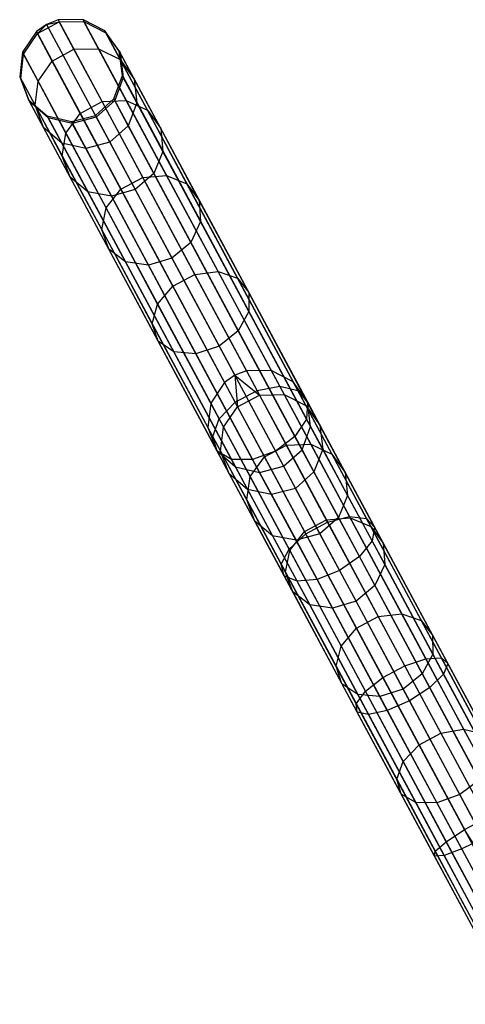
# Model space of a CAD drawing. Extents: x -189 to 189, y -189 to 189.
# Tile 157 of 256: x -90.15 to -81.53, y 147.89 to 166.91. Entities that reach past the tile are written whole.
import ezdxf

# ---------------------------------------------------------------- set-up
doc = ezdxf.new("R2010")
doc.units = 0
doc.header["$LTSCALE"] = 25.4
doc.layers.get('0').update_dxf_attribs({"linetype": 'CONTINUOUS'})

# ---------------------------------------------------------------- blocks, each defined once
blk = doc.blocks.new('NL2500012474_STL')
at = {"color": 0}
for p, q in [((101.685, 166.878, 156.035), (101.488, 166.739, 156.037)), ((101.685, 166.878, 156.035), (101.488, 166.739, 156.037)), ((101.508, 166.702, 159.474), (101.929, 166.929, 159.474)), ((101.508, 166.702, 159.474), (101.929, 166.929, 159.474)), ((101.685, 166.878, 156.035), (101.508, 166.702, 159.474)), ((101.685, 166.878, 156.035), (101.508, 166.702, 159.474)), ((101.909, 166.966, 156.037), (101.685, 166.878, 156.035)), ((101.909, 166.966, 156.037), (101.685, 166.878, 156.035)), ((101.685, 166.878, 156.035), (101.929, 166.929, 159.474)), ((101.685, 166.878, 156.035), (101.929, 166.929, 159.474)), ((101.685, 166.878, 156.035), (105.324, 160.101, 46.035)), ((101.685, 166.878, 156.035), (105.324, 160.101, 46.035)), ((102.388, 166.971, 156.053), (101.909, 166.966, 156.037)), ((102.388, 166.971, 156.053), (101.909, 166.966, 156.037)), ((101.909, 166.966, 156.037), (101.929, 166.929, 159.474)), ((101.909, 166.966, 156.037), (101.929, 166.929, 159.474)), ((101.909, 166.966, 156.037), (105.548, 160.189, 46.037)), ((101.909, 166.966, 156.037), (105.548, 160.189, 46.037)), ((101.929, 166.929, 159.474), (102.407, 166.934, 159.453)), ((101.929, 166.929, 159.474), (102.407, 166.934, 159.453)), ((102.214, 166.398, 162.857), (101.929, 166.929, 159.474)), ((102.214, 166.398, 162.857), (101.929, 166.929, 159.474)), ((102.388, 166.971, 156.053), (102.407, 166.934, 159.453)), ((102.813, 166.753, 156.08), (102.388, 166.971, 156.053)), ((102.388, 166.971, 156.053), (102.407, 166.934, 159.453)), ((102.388, 166.971, 156.053), (106.027, 160.194, 46.053)), ((102.813, 166.753, 156.08), (102.388, 166.971, 156.053)), ((102.388, 166.971, 156.053), (106.027, 160.194, 46.053)), ((102.407, 166.934, 159.453), (102.832, 166.717, 159.416)), ((102.689, 166.409, 162.8), (102.407, 166.934, 159.453)), ((102.689, 166.409, 162.8), (102.407, 166.934, 159.453)), ((102.407, 166.934, 159.453), (102.832, 166.717, 159.416)), ((101.488, 166.739, 156.037), (101.219, 166.343, 156.053)), ((101.488, 166.739, 156.037), (101.219, 166.343, 156.053)), ((101.239, 166.307, 159.453), (101.508, 166.702, 159.474)), ((101.239, 166.307, 159.453), (101.508, 166.702, 159.474)), ((101.488, 166.739, 156.037), (101.508, 166.702, 159.474)), ((101.488, 166.739, 156.037), (101.508, 166.702, 159.474)), ((101.488, 166.739, 156.037), (105.127, 159.962, 46.037)), ((101.488, 166.739, 156.037), (105.127, 159.962, 46.037)), ((101.793, 166.171, 162.857), (101.508, 166.702, 159.474)), ((101.793, 166.171, 162.857), (101.508, 166.702, 159.474)), ((103.088, 166.363, 156.113), (102.813, 166.753, 156.08)), ((102.813, 166.753, 156.08), (102.832, 166.717, 159.416)), ((102.813, 166.753, 156.08), (102.832, 166.717, 159.416)), ((102.813, 166.753, 156.08), (106.452, 159.976, 46.08)), ((103.088, 166.363, 156.113), (102.813, 166.753, 156.08)), ((102.813, 166.753, 156.08), (106.452, 159.976, 46.08)), ((102.832, 166.717, 159.416), (103.107, 166.328, 159.371)), ((103.109, 166.202, 162.7), (102.832, 166.717, 159.416)), ((103.109, 166.202, 162.7), (102.832, 166.717, 159.416)), ((102.832, 166.717, 159.416), (103.107, 166.328, 159.371)), ((101.219, 166.343, 156.053), (101.166, 165.868, 156.08)), ((101.219, 166.343, 156.053), (101.166, 165.868, 156.08)), ((101.185, 165.832, 159.416), (101.239, 166.307, 159.453)), ((101.185, 165.832, 159.416), (101.239, 166.307, 159.453)), ((101.219, 166.343, 156.053), (101.239, 166.307, 159.453)), ((101.219, 166.343, 156.053), (101.239, 166.307, 159.453)), ((101.219, 166.343, 156.053), (104.858, 159.566, 46.053)), ((101.219, 166.343, 156.053), (104.858, 159.566, 46.053)), ((101.521, 165.781, 162.8), (101.239, 166.307, 159.453)), ((101.521, 165.781, 162.8), (101.239, 166.307, 159.453)), ((101.793, 166.171, 162.857), (102.214, 166.398, 162.857)), ((101.793, 166.171, 162.857), (102.214, 166.398, 162.857)), ((102.214, 166.398, 162.857), (102.689, 166.409, 162.8)), ((102.214, 166.398, 162.857), (102.689, 166.409, 162.8)), ((102.757, 165.387, 166.096), (102.214, 166.398, 162.857)), ((102.757, 165.387, 166.096), (102.214, 166.398, 162.857)), ((102.689, 166.409, 162.8), (103.109, 166.202, 162.7)), ((103.226, 165.409, 166.005), (102.689, 166.409, 162.8)), ((103.226, 165.409, 166.005), (102.689, 166.409, 162.8)), ((102.689, 166.409, 162.8), (103.109, 166.202, 162.7)), ((103.15, 165.889, 156.145), (103.088, 166.363, 156.113)), ((103.088, 166.363, 156.113), (103.107, 166.328, 159.371)), ((103.088, 166.363, 156.113), (103.107, 166.328, 159.371)), ((103.088, 166.363, 156.113), (106.727, 159.586, 46.113)), ((103.15, 165.889, 156.145), (103.088, 166.363, 156.113)), ((103.088, 166.363, 156.113), (106.727, 159.586, 46.113)), ((103.107, 166.328, 159.371), (103.168, 165.855, 159.329)), ((103.377, 165.824, 162.578), (103.107, 166.328, 159.371)), ((103.377, 165.824, 162.578), (103.107, 166.328, 159.371)), ((103.107, 166.328, 159.371), (103.168, 165.855, 159.329)), ((101.521, 165.781, 162.8), (101.793, 166.171, 162.857)), ((101.521, 165.781, 162.8), (101.793, 166.171, 162.857)), ((102.335, 165.16, 166.096), (101.793, 166.171, 162.857)), ((102.335, 165.16, 166.096), (101.793, 166.171, 162.857)), ((103.109, 166.202, 162.7), (103.377, 165.824, 162.578)), ((103.636, 165.221, 165.844), (103.109, 166.202, 162.7)), ((103.636, 165.221, 165.844), (103.109, 166.202, 162.7)), ((103.109, 166.202, 162.7), (103.377, 165.824, 162.578)), ((101.166, 165.868, 156.08), (101.185, 165.832, 159.416)), ((101.166, 165.868, 156.08), (101.185, 165.832, 159.416)), ((101.166, 165.868, 156.08), (101.339, 165.423, 156.113)), ((101.166, 165.868, 156.08), (101.339, 165.423, 156.113)), ((101.166, 165.868, 156.08), (104.805, 159.092, 46.08)), ((101.166, 165.868, 156.08), (104.805, 159.092, 46.08)), ((102.984, 165.441, 156.167), (103.15, 165.889, 156.145)), ((102.984, 165.441, 156.167), (103.15, 165.889, 156.145)), ((103.168, 165.855, 159.329), (103.002, 165.407, 159.299)), ((103.168, 165.855, 159.329), (103.002, 165.407, 159.299)), ((103.15, 165.889, 156.145), (103.168, 165.855, 159.329)), ((103.15, 165.889, 156.145), (103.168, 165.855, 159.329)), ((103.15, 165.889, 156.145), (106.789, 159.112, 46.145)), ((103.15, 165.889, 156.145), (106.789, 159.112, 46.145)), ((103.432, 165.363, 162.464), (103.168, 165.855, 159.329)), ((103.432, 165.363, 162.464), (103.168, 165.855, 159.329)), ((101.358, 165.388, 159.371), (101.185, 165.832, 159.416)), ((101.462, 165.317, 162.7), (101.185, 165.832, 159.416)), ((101.358, 165.388, 159.371), (101.185, 165.832, 159.416)), ((101.462, 165.317, 162.7), (101.185, 165.832, 159.416)), ((101.462, 165.317, 162.7), (101.521, 165.781, 162.8)), ((101.462, 165.317, 162.7), (101.521, 165.781, 162.8)), ((102.058, 164.781, 166.005), (101.521, 165.781, 162.8)), ((102.058, 164.781, 166.005), (101.521, 165.781, 162.8)), ((103.377, 165.824, 162.578), (103.432, 165.363, 162.464)), ((103.892, 164.866, 165.649), (103.377, 165.824, 162.578)), ((103.892, 164.866, 165.649), (103.377, 165.824, 162.578)), ((103.377, 165.824, 162.578), (103.432, 165.363, 162.464)), ((101.339, 165.423, 156.113), (101.358, 165.388, 159.371)), ((101.339, 165.423, 156.113), (101.358, 165.388, 159.371)), ((101.339, 165.423, 156.113), (101.7, 165.11, 156.145)), ((101.339, 165.423, 156.113), (101.7, 165.11, 156.145)), ((101.339, 165.423, 156.113), (104.978, 158.647, 46.113)), ((101.339, 165.423, 156.113), (104.978, 158.647, 46.113)), ((101.718, 165.076, 159.329), (101.358, 165.388, 159.371)), ((101.628, 164.885, 162.578), (101.358, 165.388, 159.371)), ((101.718, 165.076, 159.329), (101.358, 165.388, 159.371)), ((101.628, 164.885, 162.578), (101.358, 165.388, 159.371)), ((101.628, 164.885, 162.578), (101.462, 165.317, 162.7)), ((101.988, 164.336, 165.844), (101.462, 165.317, 162.7)), ((101.628, 164.885, 162.578), (101.462, 165.317, 162.7)), ((101.988, 164.336, 165.844), (101.462, 165.317, 162.7)), ((102.335, 165.16, 166.096), (102.757, 165.387, 166.096)), ((102.335, 165.16, 166.096), (102.757, 165.387, 166.096)), ((102.629, 165.12, 156.175), (102.984, 165.441, 156.167)), ((102.629, 165.12, 156.175), (102.984, 165.441, 156.167)), ((103.002, 165.407, 159.299), (102.647, 165.087, 159.288)), ((103.002, 165.407, 159.299), (102.647, 165.087, 159.288)), ((102.757, 165.387, 166.096), (103.226, 165.409, 166.005)), ((102.757, 165.387, 166.096), (103.226, 165.409, 166.005)), ((103.543, 163.924, 169.105), (102.757, 165.387, 166.096)), ((103.543, 163.924, 169.105), (102.757, 165.387, 166.096)), ((102.984, 165.441, 156.167), (103.002, 165.407, 159.299)), ((102.984, 165.441, 156.167), (103.002, 165.407, 159.299)), ((102.984, 165.441, 156.167), (106.623, 158.664, 46.167)), ((102.984, 165.441, 156.167), (106.623, 158.664, 46.167)), ((103.262, 164.923, 162.383), (103.002, 165.407, 159.299)), ((103.262, 164.923, 162.383), (103.002, 165.407, 159.299)), ((103.226, 165.409, 166.005), (103.636, 165.221, 165.844)), ((104.004, 163.961, 168.982), (103.226, 165.409, 166.005)), ((104.004, 163.961, 168.982), (103.226, 165.409, 166.005)), ((103.226, 165.409, 166.005), (103.636, 165.221, 165.844)), ((103.432, 165.363, 162.464), (103.262, 164.923, 162.383)), ((103.432, 165.363, 162.464), (103.262, 164.923, 162.383)), ((103.935, 164.426, 165.466), (103.432, 165.363, 162.464)), ((103.935, 164.426, 165.466), (103.432, 165.363, 162.464)), ((101.7, 165.11, 156.145), (101.718, 165.076, 159.329)), ((101.7, 165.11, 156.145), (101.718, 165.076, 159.329)), ((101.7, 165.11, 156.145), (102.165, 165.001, 156.167)), ((101.7, 165.11, 156.145), (102.165, 165.001, 156.167)), ((101.7, 165.11, 156.145), (105.339, 158.334, 46.145)), ((101.7, 165.11, 156.145), (105.339, 158.334, 46.145)), ((102.058, 164.781, 166.005), (102.335, 165.16, 166.096)), ((102.058, 164.781, 166.005), (102.335, 165.16, 166.096)), ((102.165, 165.001, 156.167), (102.629, 165.12, 156.175)), ((102.165, 165.001, 156.167), (102.629, 165.12, 156.175)), ((102.647, 165.087, 159.288), (102.183, 164.967, 159.299)), ((102.647, 165.087, 159.288), (102.183, 164.967, 159.299)), ((103.121, 163.697, 169.105), (102.335, 165.16, 166.096)), ((103.121, 163.697, 169.105), (102.335, 165.16, 166.096)), ((102.629, 165.12, 156.175), (102.647, 165.087, 159.288)), ((102.629, 165.12, 156.175), (102.647, 165.087, 159.288)), ((102.629, 165.12, 156.175), (106.268, 158.343, 46.175)), ((102.629, 165.12, 156.175), (106.268, 158.343, 46.175)), ((102.647, 165.087, 159.288), (102.905, 164.606, 162.353)), ((102.647, 165.087, 159.288), (102.905, 164.606, 162.353)), ((103.636, 165.221, 165.844), (103.892, 164.866, 165.649)), ((104.399, 163.801, 168.764), (103.636, 165.221, 165.844)), ((104.399, 163.801, 168.764), (103.636, 165.221, 165.844)), ((103.636, 165.221, 165.844), (103.892, 164.866, 165.649)), ((102.183, 164.967, 159.299), (101.718, 165.076, 159.329)), ((101.982, 164.584, 162.464), (101.718, 165.076, 159.329)), ((102.183, 164.967, 159.299), (101.718, 165.076, 159.329)), ((101.982, 164.584, 162.464), (101.718, 165.076, 159.329)), ((102.165, 165.001, 156.167), (102.183, 164.967, 159.299)), ((102.165, 165.001, 156.167), (102.183, 164.967, 159.299)), ((102.165, 165.001, 156.167), (105.804, 158.224, 46.167)), ((102.165, 165.001, 156.167), (105.804, 158.224, 46.167)), ((102.443, 164.483, 162.383), (102.183, 164.967, 159.299)), ((102.443, 164.483, 162.383), (102.183, 164.967, 159.299)), ((103.262, 164.923, 162.383), (102.905, 164.606, 162.353)), ((103.262, 164.923, 162.383), (102.905, 164.606, 162.353)), ((103.757, 164.002, 165.335), (103.262, 164.923, 162.383)), ((103.757, 164.002, 165.335), (103.262, 164.923, 162.383)), ((101.982, 164.584, 162.464), (101.628, 164.885, 162.578)), ((102.143, 163.927, 165.649), (101.628, 164.885, 162.578)), ((101.982, 164.584, 162.464), (101.628, 164.885, 162.578)), ((102.143, 163.927, 165.649), (101.628, 164.885, 162.578)), ((101.988, 164.336, 165.844), (102.058, 164.781, 166.005)), ((101.988, 164.336, 165.844), (102.058, 164.781, 166.005)), ((102.835, 163.333, 168.982), (102.058, 164.781, 166.005)), ((102.835, 163.333, 168.982), (102.058, 164.781, 166.005)), ((103.892, 164.866, 165.649), (103.935, 164.426, 165.466)), ((104.637, 163.479, 168.501), (103.892, 164.866, 165.649)), ((104.637, 163.479, 168.501), (103.892, 164.866, 165.649)), ((103.892, 164.866, 165.649), (103.935, 164.426, 165.466)), ((102.443, 164.483, 162.383), (101.982, 164.584, 162.464)), ((102.485, 163.648, 165.466), (101.982, 164.584, 162.464)), ((102.443, 164.483, 162.383), (101.982, 164.584, 162.464)), ((102.485, 163.648, 165.466), (101.982, 164.584, 162.464)), ((102.905, 164.606, 162.353), (102.443, 164.483, 162.383)), ((102.905, 164.606, 162.353), (102.443, 164.483, 162.383)), ((102.905, 164.606, 162.353), (103.397, 163.69, 165.289)), ((102.905, 164.606, 162.353), (103.397, 163.69, 165.289)), ((102.143, 163.927, 165.649), (101.988, 164.336, 165.844)), ((102.751, 162.916, 168.764), (101.988, 164.336, 165.844)), ((102.143, 163.927, 165.649), (101.988, 164.336, 165.844)), ((102.751, 162.916, 168.764), (101.988, 164.336, 165.844)), ((102.938, 163.562, 165.335), (102.443, 164.483, 162.383)), ((102.938, 163.562, 165.335), (102.443, 164.483, 162.383)), ((103.935, 164.426, 165.466), (103.757, 164.002, 165.335)), ((103.935, 164.426, 165.466), (103.757, 164.002, 165.335)), ((104.663, 163.07, 168.253), (103.935, 164.426, 165.466)), ((104.663, 163.07, 168.253), (103.935, 164.426, 165.466)), ((103.757, 164.002, 165.335), (103.397, 163.69, 165.289)), ((103.757, 164.002, 165.335), (103.397, 163.69, 165.289)), ((103.543, 163.924, 169.105), (104.004, 163.961, 168.982)), ((103.543, 163.924, 169.105), (104.004, 163.961, 168.982)), ((104.473, 162.668, 168.078), (103.757, 164.002, 165.335)), ((104.473, 162.668, 168.078), (103.757, 164.002, 165.335)), ((104.004, 163.961, 168.982), (104.399, 163.801, 168.764)), ((105.001, 162.104, 171.65), (104.004, 163.961, 168.982)), ((105.001, 162.104, 171.65), (104.004, 163.961, 168.982)), ((104.004, 163.961, 168.982), (104.399, 163.801, 168.764)), ((102.485, 163.648, 165.466), (102.143, 163.927, 165.649)), ((102.887, 162.54, 168.501), (102.143, 163.927, 165.649)), ((102.485, 163.648, 165.466), (102.143, 163.927, 165.649)), ((102.887, 162.54, 168.501), (102.143, 163.927, 165.649)), ((103.121, 163.697, 169.105), (103.543, 163.924, 169.105)), ((103.121, 163.697, 169.105), (103.543, 163.924, 169.105)), ((104.55, 162.047, 171.802), (103.543, 163.924, 169.105)), ((104.55, 162.047, 171.802), (103.543, 163.924, 169.105)), ((104.399, 163.801, 168.764), (104.637, 163.479, 168.501)), ((105.377, 161.979, 171.382), (104.399, 163.801, 168.764)), ((105.377, 161.979, 171.382), (104.399, 163.801, 168.764)), ((104.399, 163.801, 168.764), (104.637, 163.479, 168.501)), ((102.938, 163.562, 165.335), (102.485, 163.648, 165.466)), ((103.213, 162.292, 168.253), (102.485, 163.648, 165.466)), ((102.938, 163.562, 165.335), (102.485, 163.648, 165.466)), ((103.213, 162.292, 168.253), (102.485, 163.648, 165.466)), ((102.835, 163.333, 168.982), (103.121, 163.697, 169.105)), ((102.835, 163.333, 168.982), (103.121, 163.697, 169.105)), ((103.397, 163.69, 165.289), (102.938, 163.562, 165.335)), ((103.397, 163.69, 165.289), (102.938, 163.562, 165.335)), ((103.654, 162.228, 168.078), (102.938, 163.562, 165.335)), ((103.654, 162.228, 168.078), (102.938, 163.562, 165.335)), ((104.129, 161.821, 171.802), (103.121, 163.697, 169.105)), ((104.129, 161.821, 171.802), (103.121, 163.697, 169.105)), ((103.397, 163.69, 165.289), (104.109, 162.364, 168.014)), ((103.397, 163.69, 165.289), (104.109, 162.364, 168.014)), ((104.637, 163.479, 168.501), (104.663, 163.07, 168.253)), ((105.592, 161.7, 171.058), (104.637, 163.479, 168.501)), ((105.592, 161.7, 171.058), (104.637, 163.479, 168.501)), ((104.637, 163.479, 168.501), (104.663, 163.07, 168.253)), ((102.751, 162.916, 168.764), (102.835, 163.333, 168.982)), ((102.751, 162.916, 168.764), (102.835, 163.333, 168.982)), ((103.832, 161.477, 171.65), (102.835, 163.333, 168.982)), ((103.832, 161.477, 171.65), (102.835, 163.333, 168.982)), ((104.663, 163.07, 168.253), (104.473, 162.668, 168.078)), ((104.663, 163.07, 168.253), (104.473, 162.668, 168.078)), ((105.597, 161.332, 170.753), (104.663, 163.07, 168.253)), ((105.597, 161.332, 170.753), (104.663, 163.07, 168.253)), ((102.887, 162.54, 168.501), (102.751, 162.916, 168.764)), ((103.729, 161.094, 171.382), (102.751, 162.916, 168.764)), ((102.887, 162.54, 168.501), (102.751, 162.916, 168.764)), ((103.729, 161.094, 171.382), (102.751, 162.916, 168.764)), ((104.473, 162.668, 168.078), (104.109, 162.364, 168.014)), ((104.473, 162.668, 168.078), (104.109, 162.364, 168.014)), ((105.391, 160.958, 170.536), (104.473, 162.668, 168.078)), ((105.391, 160.958, 170.536), (104.473, 162.668, 168.078)), ((103.213, 162.292, 168.253), (102.887, 162.54, 168.501)), ((103.843, 160.761, 171.058), (102.887, 162.54, 168.501)), ((103.213, 162.292, 168.253), (102.887, 162.54, 168.501)), ((103.843, 160.761, 171.058), (102.887, 162.54, 168.501)), ((103.654, 162.228, 168.078), (103.213, 162.292, 168.253)), ((104.147, 160.553, 170.753), (103.213, 162.292, 168.253)), ((103.654, 162.228, 168.078), (103.213, 162.292, 168.253)), ((104.147, 160.553, 170.753), (103.213, 162.292, 168.253)), ((104.109, 162.364, 168.014), (103.654, 162.228, 168.078)), ((104.109, 162.364, 168.014), (103.654, 162.228, 168.078)), ((104.573, 160.518, 170.536), (103.654, 162.228, 168.078)), ((104.573, 160.518, 170.536), (103.654, 162.228, 168.078)), ((104.109, 162.364, 168.014), (105.022, 160.664, 170.458)), ((104.109, 162.364, 168.014), (105.022, 160.664, 170.458)), ((104.129, 161.821, 171.802), (104.55, 162.047, 171.802)), ((104.129, 161.821, 171.802), (104.55, 162.047, 171.802)), ((104.55, 162.047, 171.802), (105.001, 162.104, 171.65)), ((104.55, 162.047, 171.802), (105.001, 162.104, 171.65)), ((105.753, 159.808, 174.115), (104.55, 162.047, 171.802)), ((105.753, 159.808, 174.115), (104.55, 162.047, 171.802)), ((105.001, 162.104, 171.65), (105.377, 161.979, 171.382)), ((106.191, 159.889, 173.939), (105.001, 162.104, 171.65)), ((106.191, 159.889, 173.939), (105.001, 162.104, 171.65)), ((105.001, 162.104, 171.65), (105.377, 161.979, 171.382)), ((105.377, 161.979, 171.382), (105.592, 161.7, 171.058)), ((106.544, 159.806, 173.627), (105.377, 161.979, 171.382)), ((106.544, 159.806, 173.627), (105.377, 161.979, 171.382)), ((105.377, 161.979, 171.382), (105.592, 161.7, 171.058)), ((103.832, 161.477, 171.65), (104.129, 161.821, 171.802)), ((103.832, 161.477, 171.65), (104.129, 161.821, 171.802)), ((105.331, 159.581, 174.115), (104.129, 161.821, 171.802)), ((105.331, 159.581, 174.115), (104.129, 161.821, 171.802)), ((105.592, 161.7, 171.058), (105.597, 161.332, 170.753)), ((106.732, 159.577, 173.25), (105.592, 161.7, 171.058)), ((106.732, 159.577, 173.25), (105.592, 161.7, 171.058)), ((105.592, 161.7, 171.058), (105.597, 161.332, 170.753)), ((103.729, 161.094, 171.382), (103.832, 161.477, 171.65)), ((103.729, 161.094, 171.382), (103.832, 161.477, 171.65)), ((105.022, 159.261, 173.939), (103.832, 161.477, 171.65)), ((105.022, 159.261, 173.939), (103.832, 161.477, 171.65)), ((105.597, 161.332, 170.753), (105.391, 160.958, 170.536)), ((105.597, 161.332, 170.753), (105.391, 160.958, 170.536)), ((106.711, 159.257, 172.896), (105.597, 161.332, 170.753)), ((106.711, 159.257, 172.896), (105.597, 161.332, 170.753)), ((103.843, 160.761, 171.058), (103.729, 161.094, 171.382)), ((104.896, 158.921, 173.627), (103.729, 161.094, 171.382)), ((103.843, 160.761, 171.058), (103.729, 161.094, 171.382)), ((104.896, 158.921, 173.627), (103.729, 161.094, 171.382)), ((105.391, 160.958, 170.536), (105.022, 160.664, 170.458)), ((105.391, 160.958, 170.536), (105.022, 160.664, 170.458)), ((106.487, 158.916, 172.644), (105.391, 160.958, 170.536)), ((106.487, 158.916, 172.644), (105.391, 160.958, 170.536)), ((104.147, 160.553, 170.753), (103.843, 160.761, 171.058)), ((104.983, 158.638, 173.25), (103.843, 160.761, 171.058)), ((104.147, 160.553, 170.753), (103.843, 160.761, 171.058)), ((104.983, 158.638, 173.25), (103.843, 160.761, 171.058)), ((104.573, 160.518, 170.536), (104.147, 160.553, 170.753)), ((105.261, 158.478, 172.896), (104.147, 160.553, 170.753)), ((104.573, 160.518, 170.536), (104.147, 160.553, 170.753)), ((105.261, 158.478, 172.896), (104.147, 160.553, 170.753)), ((105.022, 160.664, 170.458), (104.573, 160.518, 170.536)), ((105.022, 160.664, 170.458), (104.573, 160.518, 170.536)), ((105.669, 158.477, 172.644), (104.573, 160.518, 170.536)), ((105.669, 158.477, 172.644), (104.573, 160.518, 170.536)), ((105.022, 160.664, 170.458), (106.111, 158.635, 172.554)), ((105.022, 160.664, 170.458), (106.111, 158.635, 172.554)), ((105.548, 160.189, 46.037), (105.324, 160.101, 46.035)), ((105.548, 160.189, 46.037), (105.324, 160.101, 46.035)), ((106.027, 160.194, 46.053), (105.548, 160.189, 46.037)), ((106.027, 160.194, 46.053), (105.548, 160.189, 46.037)), ((105.548, 160.189, 46.037), (105.801, 159.719, 42.585)), ((105.548, 160.189, 46.037), (105.801, 159.719, 42.585)), ((106.452, 159.976, 46.08), (106.027, 160.194, 46.053)), ((106.027, 160.194, 46.053), (106.276, 159.729, 42.637)), ((106.027, 160.194, 46.053), (106.276, 159.729, 42.637)), ((106.452, 159.976, 46.08), (106.027, 160.194, 46.053)), ((105.127, 159.962, 46.037), (104.858, 159.566, 46.053)), ((105.127, 159.962, 46.037), (104.858, 159.566, 46.053)), ((105.324, 160.101, 46.035), (105.127, 159.962, 46.037)), ((105.324, 160.101, 46.035), (105.127, 159.962, 46.037)), ((105.127, 159.962, 46.037), (105.379, 159.493, 42.585)), ((105.127, 159.962, 46.037), (105.379, 159.493, 42.585)), ((105.324, 160.101, 46.035), (105.379, 159.493, 42.585)), ((105.324, 160.101, 46.035), (105.379, 159.493, 42.585)), ((105.324, 160.101, 46.035), (105.801, 159.719, 42.585)), ((105.324, 160.101, 46.035), (105.801, 159.719, 42.585)), ((106.727, 159.586, 46.113), (106.452, 159.976, 46.08)), ((106.452, 159.976, 46.08), (106.697, 159.52, 42.729)), ((106.452, 159.976, 46.08), (106.697, 159.52, 42.729)), ((106.727, 159.586, 46.113), (106.452, 159.976, 46.08)), ((105.331, 159.581, 174.115), (105.753, 159.808, 174.115)), ((105.331, 159.581, 174.115), (105.753, 159.808, 174.115)), ((105.753, 159.808, 174.115), (106.191, 159.889, 173.939)), ((105.753, 159.808, 174.115), (106.191, 159.889, 173.939)), ((107.118, 157.266, 175.982), (105.753, 159.808, 174.115)), ((107.118, 157.266, 175.982), (105.753, 159.808, 174.115)), ((106.191, 159.889, 173.939), (106.544, 159.806, 173.627)), ((107.541, 157.373, 175.786), (106.191, 159.889, 173.939)), ((107.541, 157.373, 175.786), (106.191, 159.889, 173.939)), ((106.191, 159.889, 173.939), (106.544, 159.806, 173.627)), ((106.544, 159.806, 173.627), (106.732, 159.577, 173.25)), ((107.869, 157.338, 175.439), (106.544, 159.806, 173.627)), ((107.869, 157.338, 175.439), (106.544, 159.806, 173.627)), ((106.544, 159.806, 173.627), (106.732, 159.577, 173.25)), ((104.858, 159.566, 46.053), (104.805, 159.092, 46.08)), ((104.858, 159.566, 46.053), (104.805, 159.092, 46.08)), ((104.858, 159.566, 46.053), (105.108, 159.102, 42.637)), ((104.858, 159.566, 46.053), (105.108, 159.102, 42.637)), ((105.022, 159.261, 173.939), (105.331, 159.581, 174.115)), ((105.022, 159.261, 173.939), (105.331, 159.581, 174.115)), ((106.696, 157.039, 175.982), (105.331, 159.581, 174.115)), ((106.696, 157.039, 175.982), (105.331, 159.581, 174.115)), ((105.379, 159.493, 42.585), (105.801, 159.719, 42.585)), ((105.379, 159.493, 42.585), (105.801, 159.719, 42.585)), ((105.801, 159.719, 42.585), (106.276, 159.729, 42.637)), ((105.801, 159.719, 42.585), (106.276, 159.729, 42.637)), ((105.801, 159.719, 42.585), (106.32, 158.751, 39.269)), ((105.801, 159.719, 42.585), (106.32, 158.751, 39.269)), ((106.276, 159.729, 42.637), (106.791, 158.771, 39.356)), ((106.276, 159.729, 42.637), (106.791, 158.771, 39.356)), ((106.276, 159.729, 42.637), (106.697, 159.52, 42.729)), ((106.276, 159.729, 42.637), (106.697, 159.52, 42.729)), ((106.732, 159.577, 173.25), (106.711, 159.257, 172.896)), ((106.732, 159.577, 173.25), (106.711, 159.257, 172.896)), ((106.789, 159.112, 46.145), (106.727, 159.586, 46.113)), ((106.727, 159.586, 46.113), (106.966, 159.141, 42.84)), ((106.727, 159.586, 46.113), (106.966, 159.141, 42.84)), ((106.789, 159.112, 46.145), (106.727, 159.586, 46.113)), ((108.026, 157.168, 175.02), (106.732, 159.577, 173.25)), ((108.026, 157.168, 175.02), (106.732, 159.577, 173.25)), ((105.108, 159.102, 42.637), (105.379, 159.493, 42.585)), ((105.108, 159.102, 42.637), (105.379, 159.493, 42.585)), ((105.379, 159.493, 42.585), (105.899, 158.525, 39.269)), ((105.379, 159.493, 42.585), (105.899, 158.525, 39.269)), ((106.697, 159.52, 42.729), (107.202, 158.581, 39.511)), ((106.697, 159.52, 42.729), (107.202, 158.581, 39.511)), ((106.697, 159.52, 42.729), (106.966, 159.141, 42.84)), ((106.697, 159.52, 42.729), (106.966, 159.141, 42.84)), ((104.896, 158.921, 173.627), (105.022, 159.261, 173.939)), ((104.896, 158.921, 173.627), (105.022, 159.261, 173.939)), ((106.373, 156.746, 175.786), (105.022, 159.261, 173.939)), ((106.373, 156.746, 175.786), (105.022, 159.261, 173.939)), ((106.711, 159.257, 172.896), (106.487, 158.916, 172.644)), ((106.711, 159.257, 172.896), (106.487, 158.916, 172.644)), ((107.976, 156.901, 174.625), (106.711, 159.257, 172.896)), ((107.976, 156.901, 174.625), (106.711, 159.257, 172.896)), ((104.805, 159.092, 46.08), (104.978, 158.647, 46.113)), ((104.805, 159.092, 46.08), (104.978, 158.647, 46.113)), ((104.805, 159.092, 46.08), (105.049, 158.636, 42.729)), ((104.805, 159.092, 46.08), (105.049, 158.636, 42.729)), ((105.049, 158.636, 42.729), (105.108, 159.102, 42.637)), ((105.049, 158.636, 42.729), (105.108, 159.102, 42.637)), ((105.108, 159.102, 42.637), (105.622, 158.144, 39.356)), ((105.108, 159.102, 42.637), (105.622, 158.144, 39.356)), ((106.623, 158.664, 46.167), (106.789, 159.112, 46.145)), ((106.623, 158.664, 46.167), (106.789, 159.112, 46.145)), ((106.789, 159.112, 46.145), (107.023, 158.677, 42.945)), ((106.789, 159.112, 46.145), (107.023, 158.677, 42.945)), ((106.966, 159.141, 42.84), (107.459, 158.223, 39.697)), ((106.966, 159.141, 42.84), (107.459, 158.223, 39.697)), ((106.966, 159.141, 42.84), (107.023, 158.677, 42.945)), ((106.966, 159.141, 42.84), (107.023, 158.677, 42.945)), ((104.983, 158.638, 173.25), (104.896, 158.921, 173.627)), ((106.221, 156.453, 175.439), (104.896, 158.921, 173.627)), ((104.983, 158.638, 173.25), (104.896, 158.921, 173.627)), ((106.221, 156.453, 175.439), (104.896, 158.921, 173.627)), ((106.487, 158.916, 172.644), (106.111, 158.635, 172.554)), ((106.487, 158.916, 172.644), (106.111, 158.635, 172.554)), ((107.732, 156.599, 174.346), (106.487, 158.916, 172.644)), ((107.732, 156.599, 174.346), (106.487, 158.916, 172.644)), ((104.978, 158.647, 46.113), (105.339, 158.334, 46.145)), ((104.978, 158.647, 46.113), (105.339, 158.334, 46.145)), ((104.978, 158.647, 46.113), (105.217, 158.201, 42.84)), ((104.978, 158.647, 46.113), (105.217, 158.201, 42.84)), ((105.261, 158.478, 172.896), (104.983, 158.638, 173.25)), ((106.277, 156.228, 175.02), (104.983, 158.638, 173.25)), ((105.261, 158.478, 172.896), (104.983, 158.638, 173.25)), ((106.277, 156.228, 175.02), (104.983, 158.638, 173.25)), ((105.217, 158.201, 42.84), (105.049, 158.636, 42.729)), ((105.049, 158.636, 42.729), (105.554, 157.696, 39.511)), ((105.049, 158.636, 42.729), (105.554, 157.696, 39.511)), ((105.217, 158.201, 42.84), (105.049, 158.636, 42.729)), ((106.111, 158.635, 172.554), (105.669, 158.477, 172.644)), ((106.111, 158.635, 172.554), (105.669, 158.477, 172.644)), ((105.899, 158.525, 39.269), (106.32, 158.751, 39.269)), ((105.899, 158.525, 39.269), (106.32, 158.751, 39.269)), ((106.111, 158.635, 172.554), (107.348, 156.332, 174.245)), ((106.111, 158.635, 172.554), (107.348, 156.332, 174.245)), ((106.268, 158.343, 46.175), (106.623, 158.664, 46.167)), ((106.268, 158.343, 46.175), (106.623, 158.664, 46.167)), ((106.32, 158.751, 39.269), (106.791, 158.771, 39.356)), ((106.32, 158.751, 39.269), (106.791, 158.771, 39.356)), ((106.32, 158.751, 39.269), (107.093, 157.311, 36.181)), ((106.32, 158.751, 39.269), (107.093, 157.311, 36.181)), ((106.623, 158.664, 46.167), (106.853, 158.236, 43.02)), ((106.623, 158.664, 46.167), (106.853, 158.236, 43.02)), ((106.791, 158.771, 39.356), (107.555, 157.347, 36.301)), ((106.791, 158.771, 39.356), (107.555, 157.347, 36.301)), ((106.791, 158.771, 39.356), (107.202, 158.581, 39.511)), ((106.791, 158.771, 39.356), (107.202, 158.581, 39.511)), ((107.023, 158.677, 42.945), (106.853, 158.236, 43.02)), ((107.023, 158.677, 42.945), (106.853, 158.236, 43.02)), ((107.023, 158.677, 42.945), (107.504, 157.78, 39.873)), ((107.023, 158.677, 42.945), (107.504, 157.78, 39.873)), ((105.669, 158.477, 172.644), (105.261, 158.478, 172.896)), ((106.526, 156.122, 174.625), (105.261, 158.478, 172.896)), ((105.669, 158.477, 172.644), (105.261, 158.478, 172.896)), ((106.526, 156.122, 174.625), (105.261, 158.478, 172.896)), ((105.622, 158.144, 39.356), (105.899, 158.525, 39.269)), ((105.622, 158.144, 39.356), (105.899, 158.525, 39.269)), ((106.913, 156.16, 174.346), (105.669, 158.477, 172.644)), ((106.913, 156.16, 174.346), (105.669, 158.477, 172.644)), ((105.899, 158.525, 39.269), (106.672, 157.085, 36.181)), ((105.899, 158.525, 39.269), (106.672, 157.085, 36.181)), ((107.202, 158.581, 39.511), (107.952, 157.183, 36.514)), ((107.202, 158.581, 39.511), (107.952, 157.183, 36.514)), ((107.202, 158.581, 39.511), (107.459, 158.223, 39.697)), ((107.202, 158.581, 39.511), (107.459, 158.223, 39.697)), ((105.339, 158.334, 46.145), (105.804, 158.224, 46.167)), ((105.339, 158.334, 46.145), (105.804, 158.224, 46.167)), ((105.339, 158.334, 46.145), (105.572, 157.898, 42.945)), ((105.339, 158.334, 46.145), (105.572, 157.898, 42.945)), ((105.804, 158.224, 46.167), (106.268, 158.343, 46.175)), ((105.804, 158.224, 46.167), (106.268, 158.343, 46.175)), ((106.268, 158.343, 46.175), (106.496, 157.918, 43.047)), ((106.268, 158.343, 46.175), (106.496, 157.918, 43.047)), ((106.853, 158.236, 43.02), (106.496, 157.918, 43.047)), ((106.853, 158.236, 43.02), (106.496, 157.918, 43.047)), ((106.853, 158.236, 43.02), (107.327, 157.353, 39.997)), ((106.853, 158.236, 43.02), (107.327, 157.353, 39.997)), ((105.572, 157.898, 42.945), (105.217, 158.201, 42.84)), ((105.217, 158.201, 42.84), (105.71, 157.284, 39.697)), ((105.217, 158.201, 42.84), (105.71, 157.284, 39.697)), ((105.572, 157.898, 42.945), (105.217, 158.201, 42.84)), ((105.554, 157.696, 39.511), (105.622, 158.144, 39.356)), ((105.554, 157.696, 39.511), (105.622, 158.144, 39.356)), ((105.622, 158.144, 39.356), (106.387, 156.72, 36.301)), ((105.622, 158.144, 39.356), (106.387, 156.72, 36.301)), ((105.804, 158.224, 46.167), (106.034, 157.796, 43.02)), ((105.804, 158.224, 46.167), (106.034, 157.796, 43.02)), ((107.459, 158.223, 39.697), (108.192, 156.858, 36.77)), ((107.459, 158.223, 39.697), (108.192, 156.858, 36.77)), ((107.459, 158.223, 39.697), (107.504, 157.78, 39.873)), ((107.459, 158.223, 39.697), (107.504, 157.78, 39.873)), ((106.034, 157.796, 43.02), (105.572, 157.898, 42.945)), ((105.572, 157.898, 42.945), (106.054, 157.001, 39.873)), ((105.572, 157.898, 42.945), (106.054, 157.001, 39.873)), ((106.034, 157.796, 43.02), (105.572, 157.898, 42.945)), ((106.496, 157.918, 43.047), (106.034, 157.796, 43.02)), ((106.496, 157.918, 43.047), (106.034, 157.796, 43.02)), ((106.967, 157.041, 40.042), (106.496, 157.918, 43.047)), ((106.967, 157.041, 40.042), (106.496, 157.918, 43.047)), ((105.71, 157.284, 39.697), (105.554, 157.696, 39.511)), ((105.554, 157.696, 39.511), (106.304, 156.299, 36.514)), ((105.554, 157.696, 39.511), (106.304, 156.299, 36.514)), ((105.71, 157.284, 39.697), (105.554, 157.696, 39.511)), ((106.034, 157.796, 43.02), (106.508, 156.914, 39.997)), ((106.034, 157.796, 43.02), (106.508, 156.914, 39.997)), ((107.504, 157.78, 39.873), (107.327, 157.353, 39.997)), ((107.504, 157.78, 39.873), (107.327, 157.353, 39.997)), ((107.504, 157.78, 39.873), (108.221, 156.446, 37.012)), ((107.504, 157.78, 39.873), (108.221, 156.446, 37.012)), ((106.054, 157.001, 39.873), (105.71, 157.284, 39.697)), ((105.71, 157.284, 39.697), (106.443, 155.919, 36.77)), ((105.71, 157.284, 39.697), (106.443, 155.919, 36.77)), ((106.054, 157.001, 39.873), (105.71, 157.284, 39.697)), ((106.672, 157.085, 36.181), (107.093, 157.311, 36.181)), ((106.672, 157.085, 36.181), (107.093, 157.311, 36.181)), ((107.327, 157.353, 39.997), (106.967, 157.041, 40.042)), ((107.327, 157.353, 39.997), (106.967, 157.041, 40.042)), ((107.093, 157.311, 36.181), (107.555, 157.347, 36.301)), ((107.093, 157.311, 36.181), (107.555, 157.347, 36.301)), ((107.093, 157.311, 36.181), (108.098, 155.44, 33.407)), ((107.093, 157.311, 36.181), (108.098, 155.44, 33.407)), ((107.118, 157.266, 175.982), (107.541, 157.373, 175.786)), ((107.118, 157.266, 175.982), (107.541, 157.373, 175.786)), ((107.327, 157.353, 39.997), (108.031, 156.041, 37.183)), ((107.327, 157.353, 39.997), (108.031, 156.041, 37.183)), ((107.541, 157.373, 175.786), (107.869, 157.338, 175.439)), ((109.016, 154.626, 177.142), (107.541, 157.373, 175.786)), ((109.016, 154.626, 177.142), (107.541, 157.373, 175.786)), ((107.541, 157.373, 175.786), (107.869, 157.338, 175.439)), ((107.555, 157.347, 36.301), (108.55, 155.496, 33.557)), ((107.555, 157.347, 36.301), (108.55, 155.496, 33.557)), ((107.555, 157.347, 36.301), (107.952, 157.183, 36.514)), ((107.555, 157.347, 36.301), (107.952, 157.183, 36.514)), ((107.869, 157.338, 175.439), (108.026, 157.168, 175.02)), ((109.316, 154.643, 176.769), (107.869, 157.338, 175.439)), ((109.316, 154.643, 176.769), (107.869, 157.338, 175.439)), ((107.869, 157.338, 175.439), (108.026, 157.168, 175.02)), ((106.696, 157.039, 175.982), (107.118, 157.266, 175.982)), ((106.696, 157.039, 175.982), (107.118, 157.266, 175.982)), ((108.609, 154.489, 177.352), (107.118, 157.266, 175.982)), ((108.609, 154.489, 177.352), (107.118, 157.266, 175.982)), ((107.952, 157.183, 36.514), (108.927, 155.367, 33.822)), ((107.952, 157.183, 36.514), (108.927, 155.367, 33.822)), ((107.952, 157.183, 36.514), (108.192, 156.858, 36.77)), ((107.952, 157.183, 36.514), (108.192, 156.858, 36.77)), ((108.026, 157.168, 175.02), (107.976, 156.901, 174.625)), ((108.026, 157.168, 175.02), (107.976, 156.901, 174.625)), ((109.439, 154.535, 176.319), (108.026, 157.168, 175.02)), ((109.439, 154.535, 176.319), (108.026, 157.168, 175.02)), ((106.508, 156.914, 39.997), (106.054, 157.001, 39.873)), ((106.054, 157.001, 39.873), (106.771, 155.667, 37.012)), ((106.054, 157.001, 39.873), (106.771, 155.667, 37.012)), ((106.508, 156.914, 39.997), (106.054, 157.001, 39.873)), ((106.373, 156.746, 175.786), (106.696, 157.039, 175.982)), ((106.373, 156.746, 175.786), (106.696, 157.039, 175.982)), ((106.387, 156.72, 36.301), (106.672, 157.085, 36.181)), ((106.387, 156.72, 36.301), (106.672, 157.085, 36.181)), ((106.967, 157.041, 40.042), (106.508, 156.914, 39.997)), ((106.967, 157.041, 40.042), (106.508, 156.914, 39.997)), ((106.508, 156.914, 39.997), (107.213, 155.602, 37.183)), ((106.508, 156.914, 39.997), (107.213, 155.602, 37.183)), ((106.672, 157.085, 36.181), (107.677, 155.214, 33.407)), ((106.672, 157.085, 36.181), (107.677, 155.214, 33.407)), ((108.187, 154.263, 177.352), (106.696, 157.039, 175.982)), ((108.187, 154.263, 177.352), (106.696, 157.039, 175.982)), ((107.668, 155.736, 37.245), (106.967, 157.041, 40.042)), ((107.668, 155.736, 37.245), (106.967, 157.041, 40.042)), ((106.221, 156.453, 175.439), (106.373, 156.746, 175.786)), ((106.221, 156.453, 175.439), (106.373, 156.746, 175.786)), ((106.304, 156.299, 36.514), (106.387, 156.72, 36.301)), ((106.304, 156.299, 36.514), (106.387, 156.72, 36.301)), ((107.848, 153.999, 177.142), (106.373, 156.746, 175.786)), ((107.848, 153.999, 177.142), (106.373, 156.746, 175.786)), ((106.387, 156.72, 36.301), (107.381, 154.868, 33.557)), ((106.387, 156.72, 36.301), (107.381, 154.868, 33.557)), ((107.976, 156.901, 174.625), (107.732, 156.599, 174.346)), ((107.976, 156.901, 174.625), (107.732, 156.599, 174.346)), ((109.358, 154.328, 175.895), (107.976, 156.901, 174.625)), ((109.358, 154.328, 175.895), (107.976, 156.901, 174.625)), ((108.192, 156.858, 36.77), (109.144, 155.085, 34.141)), ((108.192, 156.858, 36.77), (109.144, 155.085, 34.141)), ((108.192, 156.858, 36.77), (108.221, 156.446, 37.012)), ((108.192, 156.858, 36.77), (108.221, 156.446, 37.012)), ((107.732, 156.599, 174.346), (107.348, 156.332, 174.245)), ((107.732, 156.599, 174.346), (107.348, 156.332, 174.245)), ((109.091, 154.069, 175.595), (107.732, 156.599, 174.346)), ((109.091, 154.069, 175.595), (107.732, 156.599, 174.346)), ((106.277, 156.228, 175.02), (106.221, 156.453, 175.439)), ((107.668, 153.758, 176.769), (106.221, 156.453, 175.439)), ((106.277, 156.228, 175.02), (106.221, 156.453, 175.439)), ((107.668, 153.758, 176.769), (106.221, 156.453, 175.439)), ((108.221, 156.446, 37.012), (108.031, 156.041, 37.183)), ((108.221, 156.446, 37.012), (108.031, 156.041, 37.183)), ((108.221, 156.446, 37.012), (109.152, 154.712, 34.442)), ((108.221, 156.446, 37.012), (109.152, 154.712, 34.442)), ((106.526, 156.122, 174.625), (106.277, 156.228, 175.02)), ((107.69, 153.596, 176.319), (106.277, 156.228, 175.02)), ((106.526, 156.122, 174.625), (106.277, 156.228, 175.02)), ((107.69, 153.596, 176.319), (106.277, 156.228, 175.02)), ((106.443, 155.919, 36.77), (106.304, 156.299, 36.514)), ((106.304, 156.299, 36.514), (107.28, 154.483, 33.822)), ((106.304, 156.299, 36.514), (107.28, 154.483, 33.822)), ((106.443, 155.919, 36.77), (106.304, 156.299, 36.514)), ((106.913, 156.16, 174.346), (106.526, 156.122, 174.625)), ((106.913, 156.16, 174.346), (106.526, 156.122, 174.625)), ((107.348, 156.332, 174.245), (106.913, 156.16, 174.346)), ((107.348, 156.332, 174.245), (106.913, 156.16, 174.346)), ((108.272, 153.629, 175.595), (106.913, 156.16, 174.346)), ((108.272, 153.629, 175.595), (106.913, 156.16, 174.346)), ((107.348, 156.332, 174.245), (108.699, 153.816, 175.486)), ((107.348, 156.332, 174.245), (108.699, 153.816, 175.486)), ((107.908, 153.549, 175.895), (106.526, 156.122, 174.625)), ((107.908, 153.549, 175.895), (106.526, 156.122, 174.625)), ((108.031, 156.041, 37.183), (107.668, 155.736, 37.245)), ((108.031, 156.041, 37.183), (107.668, 155.736, 37.245)), ((108.031, 156.041, 37.183), (108.947, 154.336, 34.655)), ((108.031, 156.041, 37.183), (108.947, 154.336, 34.655)), ((106.771, 155.667, 37.012), (106.443, 155.919, 36.77)), ((106.443, 155.919, 36.77), (107.395, 154.145, 34.141)), ((106.443, 155.919, 36.77), (107.395, 154.145, 34.141)), ((106.771, 155.667, 37.012), (106.443, 155.919, 36.77)), ((107.213, 155.602, 37.183), (106.771, 155.667, 37.012)), ((106.771, 155.667, 37.012), (107.702, 153.934, 34.442)), ((106.771, 155.667, 37.012), (107.702, 153.934, 34.442)), ((107.213, 155.602, 37.183), (106.771, 155.667, 37.012)), ((107.668, 155.736, 37.245), (107.213, 155.602, 37.183)), ((107.668, 155.736, 37.245), (107.213, 155.602, 37.183)), ((107.213, 155.602, 37.183), (108.128, 153.896, 34.655)), ((107.213, 155.602, 37.183), (108.128, 153.896, 34.655)), ((108.578, 154.041, 34.732), (107.668, 155.736, 37.245)), ((108.578, 154.041, 34.732), (107.668, 155.736, 37.245)), ((107.677, 155.214, 33.407), (108.098, 155.44, 33.407)), ((107.677, 155.214, 33.407), (108.098, 155.44, 33.407)), ((108.098, 155.44, 33.407), (108.55, 155.496, 33.557)), ((108.098, 155.44, 33.407), (108.55, 155.496, 33.557)), ((108.098, 155.44, 33.407), (109.307, 153.189, 31.025)), ((108.098, 155.44, 33.407), (109.307, 153.189, 31.025)), ((108.55, 155.496, 33.557), (109.745, 153.269, 31.2)), ((108.55, 155.496, 33.557), (109.745, 153.269, 31.2)), ((108.55, 155.496, 33.557), (108.927, 155.367, 33.822)), ((108.55, 155.496, 33.557), (108.927, 155.367, 33.822)), ((107.381, 154.868, 33.557), (107.677, 155.214, 33.407)), ((107.381, 154.868, 33.557), (107.677, 155.214, 33.407)), ((107.677, 155.214, 33.407), (108.885, 152.963, 31.025)), ((107.677, 155.214, 33.407), (108.885, 152.963, 31.025)), ((108.927, 155.367, 33.822), (110.1, 153.182, 31.509)), ((108.927, 155.367, 33.822), (110.1, 153.182, 31.509)), ((108.927, 155.367, 33.822), (109.144, 155.085, 34.141)), ((108.927, 155.367, 33.822), (109.144, 155.085, 34.141)), ((109.144, 155.085, 34.141), (110.29, 152.951, 31.882)), ((109.144, 155.085, 34.141), (110.29, 152.951, 31.882)), ((109.144, 155.085, 34.141), (109.152, 154.712, 34.442)), ((109.144, 155.085, 34.141), (109.152, 154.712, 34.442)), ((107.28, 154.483, 33.822), (107.381, 154.868, 33.557)), ((107.28, 154.483, 33.822), (107.381, 154.868, 33.557)), ((107.381, 154.868, 33.557), (108.577, 152.641, 31.2)), ((107.381, 154.868, 33.557), (108.577, 152.641, 31.2)), ((108.609, 154.489, 177.352), (109.016, 154.626, 177.142)), ((108.609, 154.489, 177.352), (109.016, 154.626, 177.142)), ((109.152, 154.712, 34.442), (108.947, 154.336, 34.655)), ((109.152, 154.712, 34.442), (108.947, 154.336, 34.655)), ((109.016, 154.626, 177.142), (109.316, 154.643, 176.769)), ((109.016, 154.626, 177.142), (109.316, 154.643, 176.769)), ((110.577, 151.721, 177.97), (109.016, 154.626, 177.142)), ((110.577, 151.721, 177.97), (109.016, 154.626, 177.142)), ((109.152, 154.712, 34.442), (110.272, 152.627, 32.234)), ((109.152, 154.712, 34.442), (110.272, 152.627, 32.234)), ((109.316, 154.643, 176.769), (109.439, 154.535, 176.319)), ((110.847, 151.793, 177.581), (109.316, 154.643, 176.769)), ((110.847, 151.793, 177.581), (109.316, 154.643, 176.769)), ((109.316, 154.643, 176.769), (109.439, 154.535, 176.319)), ((107.395, 154.145, 34.141), (107.28, 154.483, 33.822)), ((107.28, 154.483, 33.822), (108.453, 152.298, 31.509)), ((107.28, 154.483, 33.822), (108.453, 152.298, 31.509)), ((107.395, 154.145, 34.141), (107.28, 154.483, 33.822)), ((108.187, 154.263, 177.352), (108.609, 154.489, 177.352)), ((108.187, 154.263, 177.352), (108.609, 154.489, 177.352)), ((110.186, 151.552, 178.189), (108.609, 154.489, 177.352)), ((110.186, 151.552, 178.189), (108.609, 154.489, 177.352)), ((109.439, 154.535, 176.319), (109.358, 154.328, 175.895)), ((109.439, 154.535, 176.319), (109.358, 154.328, 175.895)), ((110.934, 151.752, 177.113), (109.439, 154.535, 176.319)), ((110.934, 151.752, 177.113), (109.439, 154.535, 176.319)), ((107.848, 153.999, 177.142), (108.187, 154.263, 177.352)), ((107.848, 153.999, 177.142), (108.187, 154.263, 177.352)), ((109.764, 151.326, 178.189), (108.187, 154.263, 177.352)), ((109.764, 151.326, 178.189), (108.187, 154.263, 177.352)), ((108.947, 154.336, 34.655), (108.578, 154.041, 34.732)), ((108.947, 154.336, 34.655), (108.578, 154.041, 34.732)), ((108.947, 154.336, 34.655), (110.049, 152.284, 32.483)), ((108.947, 154.336, 34.655), (110.049, 152.284, 32.483)), ((109.358, 154.328, 175.895), (109.091, 154.069, 175.595)), ((109.358, 154.328, 175.895), (109.091, 154.069, 175.595)), ((110.819, 151.607, 176.671), (109.358, 154.328, 175.895)), ((110.819, 151.607, 176.671), (109.358, 154.328, 175.895)), ((107.702, 153.934, 34.442), (107.395, 154.145, 34.141)), ((107.395, 154.145, 34.141), (108.541, 152.011, 31.882)), ((107.395, 154.145, 34.141), (108.541, 152.011, 31.882)), ((107.702, 153.934, 34.442), (107.395, 154.145, 34.141)), ((109.091, 154.069, 175.595), (108.699, 153.816, 175.486)), ((109.091, 154.069, 175.595), (108.699, 153.816, 175.486)), ((110.528, 151.392, 176.358), (109.091, 154.069, 175.595)), ((110.528, 151.392, 176.358), (109.091, 154.069, 175.595)), ((107.668, 153.758, 176.769), (107.848, 153.999, 177.142)), ((107.668, 153.758, 176.769), (107.848, 153.999, 177.142)), ((108.128, 153.896, 34.655), (107.702, 153.934, 34.442)), ((107.702, 153.934, 34.442), (108.822, 151.848, 32.234)), ((107.702, 153.934, 34.442), (108.822, 151.848, 32.234)), ((108.128, 153.896, 34.655), (107.702, 153.934, 34.442)), ((109.408, 151.093, 177.97), (107.848, 153.999, 177.142)), ((109.408, 151.093, 177.97), (107.848, 153.999, 177.142)), ((108.578, 154.041, 34.732), (108.128, 153.896, 34.655)), ((108.578, 154.041, 34.732), (108.128, 153.896, 34.655)), ((108.128, 153.896, 34.655), (109.23, 151.844, 32.483)), ((108.128, 153.896, 34.655), (109.23, 151.844, 32.483)), ((109.673, 152.002, 32.573), (108.578, 154.041, 34.732)), ((109.673, 152.002, 32.573), (108.578, 154.041, 34.732)), ((107.69, 153.596, 176.319), (107.668, 153.758, 176.769)), ((109.199, 150.908, 177.581), (107.668, 153.758, 176.769)), ((107.69, 153.596, 176.319), (107.668, 153.758, 176.769)), ((109.199, 150.908, 177.581), (107.668, 153.758, 176.769)), ((108.699, 153.816, 175.486), (108.272, 153.629, 175.595)), ((108.699, 153.816, 175.486), (108.272, 153.629, 175.595)), ((108.699, 153.816, 175.486), (110.127, 151.156, 176.245)), ((108.699, 153.816, 175.486), (110.127, 151.156, 176.245)), ((107.908, 153.549, 175.895), (107.69, 153.596, 176.319)), ((109.185, 150.813, 177.113), (107.69, 153.596, 176.319)), ((107.908, 153.549, 175.895), (107.69, 153.596, 176.319)), ((109.185, 150.813, 177.113), (107.69, 153.596, 176.319)), ((108.272, 153.629, 175.595), (107.908, 153.549, 175.895)), ((108.272, 153.629, 175.595), (107.908, 153.549, 175.895)), ((109.369, 150.828, 176.671), (107.908, 153.549, 175.895)), ((109.369, 150.828, 176.671), (107.908, 153.549, 175.895)), ((109.709, 150.952, 176.358), (108.272, 153.629, 175.595)), ((109.709, 150.952, 176.358), (108.272, 153.629, 175.595)), ((108.885, 152.963, 31.025), (109.307, 153.189, 31.025)), ((108.885, 152.963, 31.025), (109.307, 153.189, 31.025)), ((109.307, 153.189, 31.025), (109.745, 153.269, 31.2)), ((109.307, 153.189, 31.025), (109.745, 153.269, 31.2)), ((109.307, 153.189, 31.025), (110.686, 150.621, 29.1)), ((109.307, 153.189, 31.025), (110.686, 150.621, 29.1)), ((109.745, 153.269, 31.2), (111.11, 150.728, 29.295)), ((109.745, 153.269, 31.2), (111.11, 150.728, 29.295)), ((109.745, 153.269, 31.2), (110.1, 153.182, 31.509)), ((109.745, 153.269, 31.2), (110.1, 153.182, 31.509)), ((108.577, 152.641, 31.2), (108.885, 152.963, 31.025)), ((108.577, 152.641, 31.2), (108.885, 152.963, 31.025)), ((108.885, 152.963, 31.025), (110.264, 150.395, 29.1)), ((108.885, 152.963, 31.025), (110.264, 150.395, 29.1)), ((108.453, 152.298, 31.509), (108.577, 152.641, 31.2)), ((108.453, 152.298, 31.509), (108.577, 152.641, 31.2)), ((108.577, 152.641, 31.2), (109.941, 150.1, 29.295)), ((108.577, 152.641, 31.2), (109.941, 150.1, 29.295)), ((108.541, 152.011, 31.882), (108.453, 152.298, 31.509)), ((108.453, 152.298, 31.509), (109.791, 149.805, 29.64)), ((108.453, 152.298, 31.509), (109.791, 149.805, 29.64)), ((108.541, 152.011, 31.882), (108.453, 152.298, 31.509)), ((110.049, 152.284, 32.483), (109.673, 152.002, 32.573)), ((110.049, 152.284, 32.483), (109.673, 152.002, 32.573)), ((108.822, 151.848, 32.234), (108.541, 152.011, 31.882)), ((108.541, 152.011, 31.882), (109.848, 149.577, 30.057)), ((108.541, 152.011, 31.882), (109.848, 149.577, 30.057)), ((108.822, 151.848, 32.234), (108.541, 152.011, 31.882)), ((109.673, 152.002, 32.573), (109.23, 151.844, 32.483)), ((109.673, 152.002, 32.573), (109.23, 151.844, 32.483)), ((110.923, 149.675, 30.829), (109.673, 152.002, 32.573)), ((110.923, 149.675, 30.829), (109.673, 152.002, 32.573)), ((109.23, 151.844, 32.483), (108.822, 151.848, 32.234)), ((108.822, 151.848, 32.234), (110.099, 149.468, 30.45)), ((108.822, 151.848, 32.234), (110.099, 149.468, 30.45)), ((109.23, 151.844, 32.483), (108.822, 151.848, 32.234)), ((109.23, 151.844, 32.483), (110.487, 149.504, 30.728)), ((109.23, 151.844, 32.483), (110.487, 149.504, 30.728)), ((109.764, 151.326, 178.189), (110.186, 151.552, 178.189)), ((109.764, 151.326, 178.189), (110.186, 151.552, 178.189)), ((109.408, 151.093, 177.97), (109.764, 151.326, 178.189)), ((109.408, 151.093, 177.97), (109.764, 151.326, 178.189)), ((111.385, 148.308, 178.471), (109.764, 151.326, 178.189)), ((111.385, 148.308, 178.471), (109.764, 151.326, 178.189)), ((111.596, 148.422, 178.5), (109.764, 151.326, 178.189)), ((111.596, 148.422, 178.5), (109.764, 151.326, 178.189)), ((109.199, 150.908, 177.581), (109.408, 151.093, 177.97)), ((109.199, 150.908, 177.581), (109.408, 151.093, 177.97)), ((111.011, 148.108, 178.249), (109.408, 151.093, 177.97)), ((111.011, 148.108, 178.249), (109.408, 151.093, 177.97)), ((110.127, 151.156, 176.245), (109.709, 150.952, 176.358)), ((110.127, 151.156, 176.245), (109.709, 150.952, 176.358)), ((109.185, 150.813, 177.113), (109.199, 150.908, 177.581)), ((109.185, 150.813, 177.113), (109.199, 150.908, 177.581)), ((109.369, 150.828, 176.671), (109.185, 150.813, 177.113)), ((109.369, 150.828, 176.671), (109.185, 150.813, 177.113)), ((110.772, 147.979, 177.855), (109.199, 150.908, 177.581)), ((110.772, 147.979, 177.855), (109.199, 150.908, 177.581)), ((109.709, 150.952, 176.358), (109.369, 150.828, 176.671)), ((109.709, 150.952, 176.358), (109.369, 150.828, 176.671)), ((110.87, 148.032, 176.932), (109.369, 150.828, 176.671)), ((110.87, 148.032, 176.932), (109.369, 150.828, 176.671)), ((111.186, 148.202, 176.615), (109.709, 150.952, 176.358)), ((111.186, 148.202, 176.615), (109.709, 150.952, 176.358)), ((110.721, 147.952, 177.379), (109.185, 150.813, 177.113)), ((110.721, 147.952, 177.379), (109.185, 150.813, 177.113))]:
    blk.add_line(p, q, dxfattribs=at)

msp = doc.modelspace()

# ---------------------------------------------------------------- block references
at = {"color": 0}
msp.add_blockref('NL2500012474_STL', (-191.311, -0.058, -1716.743), dxfattribs=at)

doc.saveas('drawing.dxf')
